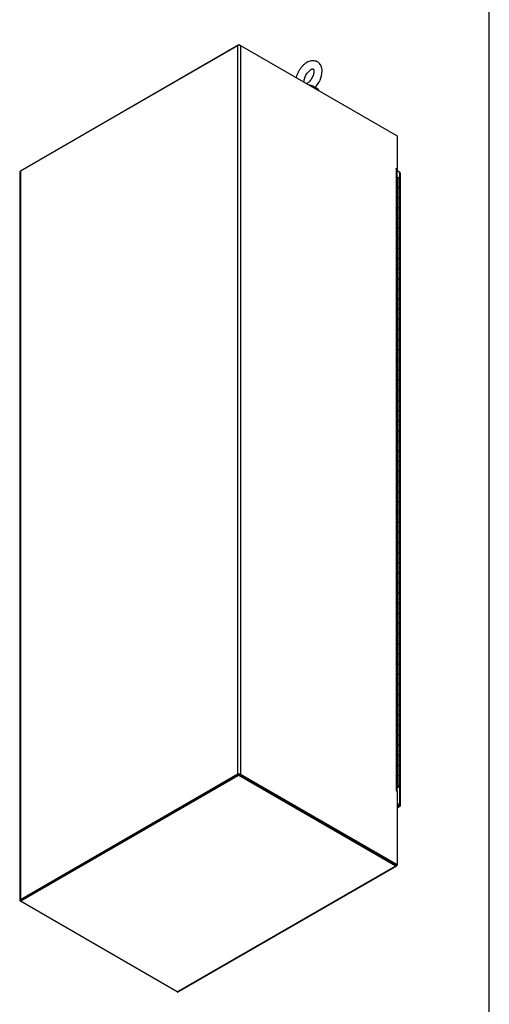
# Model space of a CAD drawing. Header units: inches. Extents: x 1 to 299, y -2 to 199.
# Tile 72 of 75: x 262 to 299, y 40 to 119. Entities that reach past the tile are written whole.
import ezdxf

# ---------------------------------------------------------------- set-up
doc = ezdxf.new("R2010")
doc.units = ezdxf.units.IN
doc.header["$MEASUREMENT"] = 0
for name, color, linetype in [('COM53933-1', 7, 'Continuous'), ('COM53955-1', 7, 'Continuous'), ('COM54746-60', 7, 'Continuous'), ('COM71177-1', 7, 'Continuous'), ('COM71180-1', 7, 'Continuous'), ('Default', 7, 'Continuous'), ('SCS86414', 7, 'Continuous'), ('WAF25377', 7, 'Continuous')]:
    doc.layers.add(name, color=color, linetype=linetype)

# ---------------------------------------------------------------- blocks, each defined once
blk = doc.blocks.new('SE1')
at = {"layer": 'COM53933-1', "color": 7, "linetype": 'Continuous'}
for p, q in [((261.671, 106.718), (279.257, 116.872)), ((279.257, 116.872), (279.395, 116.792)), ((279.257, 116.872), (279.257, 116.818)), ((261.671, 106.718), (261.671, 106.69)), ((291.985, 106.87), (291.985, 106.816))]:
    blk.add_line(p, q, dxfattribs=at)
at = {"layer": 'COM53955-1', "color": 7, "linetype": 'Continuous'}
for p, q in [((292.216, 106.559), (291.985, 106.692)), ((292.216, 55.657), (292.216, 106.559)), ((292.258, 55.599), (292.258, 106.5)), ((291.985, 55.79), (292.216, 55.657)), ((292.149, 55.618), (291.985, 55.713)), ((291.985, 55.713), (292.149, 55.618)), ((292.149, 55.54), (291.985, 55.635)), ((291.985, 55.446), (292.149, 55.54)), ((291.985, 55.397), (292.22, 55.533)), ((292.149, 55.618), (292.149, 55.618)), ((292.149, 55.618), (292.149, 55.618)), ((292.149, 55.618), (292.149, 55.618)), ((292.149, 55.618), (292.193, 55.592)), ((292.149, 55.618), (292.149, 55.618)), ((292.149, 55.618), (292.216, 55.579)), ((292.149, 55.618), (292.149, 55.618)), ((292.193, 55.593), (292.149, 55.618)), ((292.149, 55.618), (292.149, 55.618)), ((292.193, 55.593), (292.256, 55.588)), ((292.193, 55.592), (292.229, 55.54)), ((292.216, 55.579), (292.194, 55.592)), ((292.197, 55.59), (292.216, 55.579)), ((292.216, 55.579), (292.216, 55.579)), ((292.216, 55.579), (292.216, 55.579))]:
    blk.add_line(p, q, dxfattribs=at)
for centre, major_axis, start_param, end_param in [((292.115, 106.5), (-0.143, 0), 3.141593, 3.926991), ((292.149, 55.657), (-0.071, 0.124), 2.356194, 3.271354), ((292.115, 55.599), (-0.143, 0), 3.011831, 3.926991)]:
    blk.add_ellipse(centre, major_axis=major_axis, ratio=0.57735, start_param=start_param, end_param=end_param, dxfattribs=at)
for points in [[(292.256, 55.588), (292.254, 55.585), (292.25, 55.583), (292.24, 55.581), (292.236, 55.58), (292.227, 55.579), (292.222, 55.579), (292.216, 55.579)], [(292.216, 55.579), (292.222, 55.57), (292.225, 55.561), (292.228, 55.551), (292.229, 55.548), (292.229, 55.543), (292.229, 55.541), (292.229, 55.54)]]:
    blk.add_open_spline(points, degree=3, knots=[0, 0, 0, 0, 0.5, 0.5, 0.75, 0.75, 1, 1, 1, 1], dxfattribs=at)
at = {"layer": 'COM54746-60', "color": 7, "linetype": 'Continuous'}
for p, q in [((291.985, 106.173), (292.026, 106.173)), ((292.026, 105.356), (292.026, 106.173)), ((292.148, 105.289), (292.148, 106.105)), ((292.026, 104.54), (292.026, 105.356)), ((292.148, 104.472), (292.148, 105.289)), ((292.026, 103.723), (292.026, 104.54)), ((292.148, 103.656), (292.148, 104.472)), ((292.026, 102.907), (292.026, 103.723)), ((292.148, 102.839), (292.148, 103.656)), ((292.026, 102.09), (292.026, 102.907)), ((292.148, 102.023), (292.148, 102.839)), ((292.026, 101.274), (292.026, 102.09)), ((292.148, 101.206), (292.148, 102.023)), ((292.026, 100.457), (292.026, 101.274)), ((292.148, 100.39), (292.148, 101.206)), ((292.026, 99.641), (292.026, 100.457)), ((292.148, 99.573), (292.148, 100.39)), ((292.026, 98.824), (292.026, 99.641)), ((292.148, 98.757), (292.148, 99.573)), ((292.026, 98.008), (292.026, 98.824)), ((292.148, 97.94), (292.148, 98.757)), ((292.026, 97.191), (292.026, 98.008)), ((292.148, 97.124), (292.148, 97.94)), ((292.026, 96.375), (292.026, 97.191)), ((292.148, 96.307), (292.148, 97.124)), ((292.026, 95.558), (292.026, 96.375)), ((292.148, 95.491), (292.148, 96.307)), ((292.026, 94.742), (292.026, 95.558)), ((292.148, 94.674), (292.148, 95.491)), ((292.026, 93.925), (292.026, 94.742)), ((292.148, 93.858), (292.148, 94.674)), ((292.026, 93.109), (292.026, 93.925)), ((292.148, 93.041), (292.148, 93.858)), ((292.026, 92.292), (292.026, 93.109)), ((292.148, 92.225), (292.148, 93.041)), ((292.026, 91.476), (292.026, 92.292)), ((292.148, 91.408), (292.148, 92.225)), ((292.026, 90.659), (292.026, 91.476)), ((292.148, 90.592), (292.148, 91.408)), ((292.026, 89.843), (292.026, 90.659)), ((292.148, 89.775), (292.148, 90.592)), ((292.026, 89.026), (292.026, 89.843)), ((292.148, 88.959), (292.148, 89.775)), ((292.026, 88.21), (292.026, 89.026)), ((292.148, 88.142), (292.148, 88.959)), ((292.026, 87.393), (292.026, 88.21)), ((292.148, 87.326), (292.148, 88.142)), ((292.026, 86.577), (292.026, 87.393)), ((292.148, 86.509), (292.148, 87.326)), ((292.026, 85.76), (292.026, 86.577)), ((292.148, 85.693), (292.148, 86.509)), ((292.026, 84.944), (292.026, 85.76)), ((292.148, 84.876), (292.148, 85.693)), ((292.026, 84.127), (292.026, 84.944)), ((292.148, 84.06), (292.148, 84.876)), ((292.026, 83.311), (292.026, 84.127)), ((292.148, 83.243), (292.148, 84.06)), ((292.026, 82.494), (292.026, 83.311)), ((292.026, 81.678), (292.026, 82.494)), ((292.148, 82.427), (292.148, 83.243)), ((292.026, 80.861), (292.026, 81.678)), ((292.148, 81.61), (292.148, 82.427)), ((292.148, 80.794), (292.148, 81.61)), ((292.026, 80.045), (292.026, 80.861)), ((292.148, 79.977), (292.148, 80.794)), ((292.026, 79.228), (292.026, 80.045)), ((292.148, 79.161), (292.148, 79.977)), ((292.026, 78.412), (292.026, 79.228)), ((292.148, 78.344), (292.148, 79.161)), ((292.026, 77.595), (292.026, 78.412)), ((292.148, 77.528), (292.148, 78.344)), ((292.026, 76.779), (292.026, 77.595)), ((292.148, 76.711), (292.148, 77.528)), ((292.026, 75.962), (292.026, 76.779)), ((292.148, 75.895), (292.148, 76.711)), ((292.026, 75.146), (292.026, 75.962)), ((292.148, 75.078), (292.148, 75.895)), ((292.026, 74.329), (292.026, 75.146)), ((292.148, 74.262), (292.148, 75.078)), ((292.026, 73.513), (292.026, 74.329)), ((292.148, 73.445), (292.148, 74.262)), ((292.026, 72.696), (292.026, 73.513)), ((292.148, 72.629), (292.148, 73.445)), ((292.026, 71.88), (292.026, 72.696)), ((292.148, 71.812), (292.148, 72.629)), ((292.026, 71.063), (292.026, 71.88)), ((292.148, 70.996), (292.148, 71.812)), ((292.026, 70.247), (292.026, 71.063)), ((292.148, 70.179), (292.148, 70.996)), ((292.026, 69.43), (292.026, 70.247)), ((292.148, 69.363), (292.148, 70.179)), ((292.026, 68.614), (292.026, 69.43)), ((292.148, 68.546), (292.148, 69.363)), ((292.026, 67.797), (292.026, 68.614)), ((292.148, 67.73), (292.148, 68.546)), ((292.026, 66.981), (292.026, 67.797)), ((292.148, 66.913), (292.148, 67.73)), ((292.026, 66.164), (292.026, 66.981)), ((292.148, 66.097), (292.148, 66.913)), ((292.026, 65.348), (292.026, 66.164)), ((292.148, 65.28), (292.148, 66.097)), ((292.026, 64.531), (292.026, 65.348)), ((292.148, 64.464), (292.148, 65.28)), ((292.026, 63.715), (292.026, 64.531)), ((292.148, 63.647), (292.148, 64.464)), ((292.026, 62.898), (292.026, 63.715)), ((292.148, 62.831), (292.148, 63.647)), ((292.026, 62.082), (292.026, 62.898)), ((292.148, 62.014), (292.148, 62.831)), ((292.026, 61.265), (292.026, 62.082)), ((292.148, 61.198), (292.148, 62.014)), ((292.026, 60.449), (292.026, 61.265)), ((292.148, 60.381), (292.148, 61.198)), ((292.026, 59.632), (292.026, 60.449)), ((292.148, 59.565), (292.148, 60.381)), ((292.026, 58.816), (292.026, 59.632)), ((292.148, 58.748), (292.148, 59.565)), ((292.026, 57.999), (292.026, 58.816)), ((292.148, 57.932), (292.148, 58.748)), ((292.026, 57.183), (292.026, 57.999)), ((292.148, 57.115), (292.148, 57.932)), ((291.985, 57.183), (292.026, 57.183)), ((291.985, 57.044), (292.07, 57.093)), ((291.996, 57.091), (291.985, 57.084)), ((291.996, 57.091), (291.996, 57.095)), ((292.07, 57.093), (292.07, 57.097)), ((292.081, 57.115), (292.081, 57.129)), ((292.114, 57.068), (291.985, 56.994))]:
    blk.add_line(p, q, dxfattribs=at)
for centre, major_axis, start_param, end_param in [((292.031, 106.105), (-0.117, 0), 3.141593, 4.757906), ((292.031, 106.144), (-0.05, 0), 4.601822, 4.821314), ((292.031, 105.289), (0.117, 0), 0, 1.97271), ((292.031, 105.289), (-0.117, 0), 3.141593, 4.757906), ((292.031, 104.472), (0.117, 0), 0, 1.97271), ((292.031, 104.472), (-0.117, 0), 3.141593, 4.757906), ((292.031, 103.656), (0.117, 0), 0, 1.97271), ((292.031, 103.656), (-0.117, 0), 3.141593, 4.757906), ((292.031, 102.839), (0.117, 0), 0, 1.97271), ((292.031, 102.839), (-0.117, 0), 3.141593, 4.757906), ((292.031, 102.023), (0.117, 0), 0, 1.97271), ((292.031, 102.023), (-0.117, 0), 3.141593, 4.757906), ((292.031, 101.206), (0.117, 0), 0, 1.97271), ((292.031, 101.206), (-0.117, 0), 3.141593, 4.757906), ((292.031, 100.39), (0.117, 0), 0, 1.97271), ((292.031, 100.39), (-0.117, 0), 3.141593, 4.757906), ((292.031, 99.573), (0.117, 0), 0, 1.97271), ((292.031, 99.573), (-0.117, 0), 3.141593, 4.757906), ((292.031, 98.757), (0.117, 0), 0, 1.97271), ((292.031, 98.757), (-0.117, 0), 3.141593, 4.757906), ((292.031, 97.94), (0.117, 0), 0, 1.97271), ((292.031, 97.94), (-0.117, 0), 3.141593, 4.757906), ((292.031, 97.124), (0.117, 0), 0, 1.97271), ((292.031, 97.124), (-0.117, 0), 3.141593, 4.757906), ((292.031, 96.307), (0.117, 0), 0, 1.97271), ((292.031, 96.307), (-0.117, 0), 3.141593, 4.757906), ((292.031, 95.491), (0.117, 0), 0, 1.97271), ((292.031, 95.491), (-0.117, 0), 3.141593, 4.757906), ((292.031, 94.674), (0.117, 0), 0, 1.97271), ((292.031, 94.674), (-0.117, 0), 3.141593, 4.757906), ((292.031, 93.858), (0.117, 0), 0, 1.97271), ((292.031, 93.858), (-0.117, 0), 3.141593, 4.757906), ((292.031, 93.041), (0.117, 0), 0, 1.97271), ((292.031, 93.041), (-0.117, 0), 3.141593, 4.757906), ((292.031, 92.225), (0.117, 0), 0, 1.97271), ((292.031, 92.225), (-0.117, 0), 3.141593, 4.757906), ((292.031, 91.408), (0.117, 0), 0, 1.97271), ((292.031, 91.408), (-0.117, 0), 3.141593, 4.757906), ((292.031, 90.592), (0.117, 0), 0, 1.97271), ((292.031, 90.592), (-0.117, 0), 3.141593, 4.757906), ((292.031, 89.775), (0.117, 0), 0, 1.97271), ((292.031, 89.775), (-0.117, 0), 3.141593, 4.757906), ((292.031, 88.959), (0.117, 0), 0, 1.97271), ((292.031, 88.959), (-0.117, 0), 3.141593, 4.757906), ((292.031, 88.142), (0.117, 0), 0, 1.97271), ((292.031, 88.142), (-0.117, 0), 3.141593, 4.757906), ((292.031, 87.326), (0.117, 0), 0, 1.97271), ((292.031, 87.326), (-0.117, 0), 3.141593, 4.757906), ((292.031, 86.509), (0.117, 0), 0, 1.97271), ((292.031, 86.509), (-0.117, 0), 3.141593, 4.757906), ((292.031, 85.693), (0.117, 0), 0, 1.97271), ((292.031, 85.693), (-0.117, 0), 3.141593, 4.757906), ((292.031, 84.876), (0.117, 0), 0, 1.97271), ((292.031, 84.876), (-0.117, 0), 3.141593, 4.757906), ((292.031, 84.06), (0.117, 0), 0, 1.97271), ((292.031, 84.06), (-0.117, 0), 3.141593, 4.757906), ((292.031, 83.243), (0.117, 0), 0, 1.97271), ((292.031, 83.243), (-0.117, 0), 3.141593, 4.757906), ((292.031, 82.427), (0.117, 0), 0, 1.97271), ((292.031, 82.427), (-0.117, 0), 3.141593, 4.757906), ((292.031, 81.61), (0.117, 0), 0, 1.97271), ((292.031, 81.61), (-0.117, 0), 3.141593, 4.757906), ((292.031, 80.794), (0.117, 0), 0, 1.97271), ((292.031, 80.794), (-0.117, 0), 3.141593, 4.757906), ((292.031, 79.977), (0.117, 0), 0, 1.97271), ((292.031, 79.977), (-0.117, 0), 3.141593, 4.757906), ((292.031, 79.161), (0.117, 0), 0, 1.97271), ((292.031, 79.161), (-0.117, 0), 3.141593, 4.757906), ((292.031, 78.344), (0.117, 0), 0, 1.97271), ((292.031, 78.344), (-0.117, 0), 3.141593, 4.757906), ((292.031, 77.528), (0.117, 0), 0, 1.97271), ((292.031, 77.528), (-0.117, 0), 3.141593, 4.757906), ((292.031, 76.711), (0.117, 0), 0, 1.97271), ((292.031, 76.711), (-0.117, 0), 3.141593, 4.757906), ((292.031, 75.895), (0.117, 0), 0, 1.97271), ((292.031, 75.895), (-0.117, 0), 3.141593, 4.757906), ((292.031, 75.078), (0.117, 0), 0, 1.97271), ((292.031, 75.078), (-0.117, 0), 3.141593, 4.757906), ((292.031, 74.262), (0.117, 0), 0, 1.97271), ((292.031, 74.262), (-0.117, 0), 3.141593, 4.757906), ((292.031, 73.445), (0.117, 0), 0, 1.97271), ((292.031, 73.445), (-0.117, 0), 3.141593, 4.757906), ((292.031, 72.629), (0.117, 0), 0, 1.97271), ((292.031, 72.629), (-0.117, 0), 3.141593, 4.757906), ((292.031, 71.812), (0.117, 0), 0, 1.97271), ((292.031, 71.812), (-0.117, 0), 3.141593, 4.757906), ((292.031, 70.996), (0.117, 0), 0, 1.97271), ((292.031, 70.996), (-0.117, 0), 3.141593, 4.757906), ((292.031, 70.179), (0.117, 0), 0, 1.97271), ((292.031, 70.179), (-0.117, 0), 3.141593, 4.757906), ((292.031, 69.363), (0.117, 0), 0, 1.97271), ((292.031, 69.363), (-0.117, 0), 3.141593, 4.757906), ((292.031, 68.546), (0.117, 0), 0, 1.97271), ((292.031, 68.546), (-0.117, 0), 3.141593, 4.757906), ((292.031, 67.73), (0.117, 0), 0, 1.97271), ((292.031, 67.73), (-0.117, 0), 3.141593, 4.757906), ((292.031, 66.913), (0.117, 0), 0, 1.97271), ((292.031, 66.913), (-0.117, 0), 3.141593, 4.757906), ((292.031, 66.097), (0.117, 0), 0, 1.97271), ((292.031, 66.097), (-0.117, 0), 3.141593, 4.757906), ((292.031, 65.28), (0.117, 0), 0, 1.97271), ((292.031, 65.28), (-0.117, 0), 3.141593, 4.757906), ((292.031, 64.464), (0.117, 0), 0, 1.97271), ((292.031, 64.464), (-0.117, 0), 3.141593, 4.757906), ((292.031, 63.647), (0.117, 0), 0, 1.97271), ((292.031, 63.647), (-0.117, 0), 3.141593, 4.757906), ((292.031, 62.831), (0.117, 0), 0, 1.97271), ((292.031, 62.831), (-0.117, 0), 3.141593, 4.757906), ((292.031, 62.014), (0.117, 0), 0, 1.97271), ((292.031, 62.014), (-0.117, 0), 3.141593, 4.757906), ((292.031, 61.198), (0.117, 0), 0, 1.97271), ((292.031, 61.198), (-0.117, 0), 3.141593, 4.757906), ((292.031, 60.381), (0.117, 0), 0, 1.97271), ((292.031, 60.381), (-0.117, 0), 3.141593, 4.757906), ((292.031, 59.565), (0.117, 0), 0, 1.97271), ((292.031, 59.565), (-0.117, 0), 3.141593, 4.757906), ((292.031, 58.748), (0.117, 0), 0, 1.97271), ((292.031, 58.748), (-0.117, 0), 3.141593, 4.757906), ((292.031, 57.932), (0.117, 0), 0, 1.97271), ((292.031, 57.932), (-0.117, 0), 3.141593, 4.757906), ((292.031, 57.115), (0.117, 0), -0.785398, 1.97271), ((292.031, 57.115), (-0.117, 0), 4.757906, 5.114303), ((292.031, 57.115), (0.055, 0), -0.785398, 2.553764), ((292.031, 57.115), (-0.05, 0), 0.414392, 5.868794), ((292.031, 57.115), (0.055, 0), 3.729421, 4.018026)]:
    blk.add_ellipse(centre, major_axis=major_axis, ratio=0.57735, start_param=start_param, end_param=end_param, dxfattribs=at)
at = {"layer": 'COM71177-1', "color": 7, "linetype": 'Continuous'}
for p, q in [((261.674, 106.692), (279.168, 116.792)), ((279.168, 58.11), (279.168, 116.792)), ((279.395, 116.792), (291.985, 109.523)), ((279.395, 116.792), (279.395, 58.11)), ((291.985, 109.523), (291.985, 106.87)), ((261.628, 106.627), (261.628, 47.945)), ((261.674, 106.692), (261.674, 48.01)), ((291.917, 106.908), (291.985, 106.87)), ((291.917, 106.884), (291.917, 106.908)), ((291.939, 106.872), (291.917, 106.884)), ((291.939, 56.812), (291.939, 106.872)), ((291.985, 106.87), (291.961, 106.856)), ((291.985, 56.747), (291.985, 106.806)), ((279.168, 58.11), (261.674, 48.01)), ((279.327, 58.072), (291.917, 50.803)), ((279.395, 58.11), (291.985, 50.842)), ((291.917, 56.824), (291.917, 56.8)), ((291.939, 56.812), (291.917, 56.824)), ((291.917, 56.8), (291.985, 56.761)), ((291.985, 56.761), (291.985, 50.842)), ((291.985, 50.842), (291.917, 50.803))]:
    blk.add_line(p, q, dxfattribs=at)
for centre, major_axis, start_param, end_param in [((279.281, 116.727), (-0.16, 0), 3.926991, 5.497787), ((261.788, 106.627), (0.16, 0), 2.356194, 3.141593), ((291.825, 106.806), (-0.16, 0), 3.141593, 3.926991), ((279.281, 58.045), (0.16, 0), 0.785398, 2.356194), ((291.825, 56.747), (-0.16, 0), 3.304622, 3.926991), ((291.825, 56.747), (-0.16, 0), 3.035419, 3.247766), ((261.788, 47.945), (0.16, 0), 2.356194, 3.895231)]:
    blk.add_ellipse(centre, major_axis=major_axis, ratio=0.57735, start_param=start_param, end_param=end_param, dxfattribs=at)
at = {"layer": 'COM71180-1', "color": 7, "linetype": 'Continuous'}
for p, q in [((261.671, 47.959), (279.257, 58.112)), ((261.671, 47.882), (279.257, 58.035)), ((279.257, 58.112), (291.883, 50.822)), ((279.257, 58.112), (279.257, 58.035)), ((279.257, 58.035), (291.883, 50.745)), ((291.985, 50.842), (291.985, 50.803)), ((274.298, 40.592), (291.883, 50.745)), ((274.369, 40.585), (291.955, 50.738)), ((261.671, 47.959), (261.671, 47.882)), ((274.298, 40.592), (261.671, 47.882))]:
    blk.add_line(p, q, dxfattribs=at)
for centre, major_axis, end_param in [((291.883, 50.862), (-0.071, 0.124), 3.926991), ((274.298, 40.708), (-0.072, 0.124), 3.141593)]:
    blk.add_ellipse(centre, major_axis=major_axis, ratio=0.57735, start_param=2.356194, end_param=end_param, dxfattribs=at)
at = {"layer": 'SCS86414', "color": 7, "linetype": 'Continuous'}
blk.add_arc((284.017, 114.8), 1.939, 314.57034, 357.60057, dxfattribs=at)
blk.add_ellipse((284.891, 113.176), major_axis=(-0.611, 0), ratio=0.57735, start_param=4.053117, end_param=4.406058, dxfattribs=at)
for points, knots in [([(285.954, 114.718), (285.954, 114.762), (285.95, 114.866), (285.918, 115.035), (285.848, 115.202), (285.754, 115.339), (285.632, 115.451), (285.486, 115.53), (285.323, 115.572), (285.154, 115.576), (284.981, 115.544), (284.805, 115.476), (284.628, 115.373), (284.457, 115.236), (284.298, 115.069), (284.156, 114.881), (284.035, 114.676), (283.938, 114.459), (283.889, 114.302), (283.869, 114.219), (283.867, 114.209)], [0, 0, 0, 0, 0.0234832, 0.0666419, 0.1035806, 0.1388392, 0.1731183, 0.2096021, 0.2451835, 0.2807531, 0.317492, 0.3561281, 0.3966062, 0.4381309, 0.4797552, 0.5212114, 0.5625762, 0.6040384, 0.6457602, 0.6512787, 0.6512787, 0.6512787, 0.6512787]), ([(284.49, 113.845), (284.489, 113.866), (284.49, 113.926), (284.505, 114.041), (284.546, 114.189), (284.61, 114.344), (284.696, 114.494), (284.797, 114.632), (284.907, 114.747), (285.015, 114.833), (285.113, 114.887), (285.189, 114.91), (285.232, 114.91), (285.244, 114.905), (285.245, 114.906), (285.264, 114.882), (285.284, 114.826), (285.292, 114.76), (285.292, 114.724), (285.292, 114.718)], [0.4919712, 0.4919712, 0.4919712, 0.4919712, 0.5105712, 0.5419697, 0.5740928, 0.6068739, 0.6400452, 0.6732901, 0.7061911, 0.7384544, 0.7699163, 0.8007698, 0.8319021, 0.8650065, 0.9060847, 0.9372461, 0.9667383, 0.9960034, 1, 1, 1, 1]), ([(285.292, 114.718), (285.292, 114.696), (285.29, 114.641), (285.271, 114.522), (285.225, 114.373), (285.157, 114.218), (285.068, 114.069), (284.964, 113.936), (284.854, 113.826), (284.765, 113.759), (284.716, 113.731), (284.701, 113.723)], [0, 0, 0, 0, 0.016456, 0.0480496, 0.0803121, 0.1131906, 0.1464006, 0.1796105, 0.2124105, 0.2445279, 0.2598033, 0.2598033, 0.2598033, 0.2598033]), ([(284.877, 113.629), (284.9, 113.627), (284.923, 113.623), (285.003, 113.609), (285.064, 113.594), (285.187, 113.553), (285.247, 113.528), (285.336, 113.474), (285.362, 113.449), (285.373, 113.416), (285.37, 113.405), (285.36, 113.396)], [0.2847625, 0.2847625, 0.2847625, 0.2847625, 0.3125, 0.3125, 0.375, 0.375, 0.4375, 0.4375, 0.5, 0.5, 0.5416841, 0.5416841, 0.5416841, 0.5416841]), ([(285.33, 113.427), (285.319, 113.436), (285.306, 113.445), (285.248, 113.481), (285.188, 113.508), (285.096, 113.543), (285.065, 113.553), (285.005, 113.571), (284.976, 113.579), (284.948, 113.586), (284.947, 113.586), (284.947, 113.587)], [0.5404042, 0.5404042, 0.5404042, 0.5404042, 0.5625, 0.5625, 0.625, 0.625, 0.65625, 0.65625, 0.6875, 0.6875, 0.6880045, 0.6880045, 0.6880045, 0.6880045])]:
    blk.add_open_spline(points, degree=3, knots=knots, dxfattribs=at)
at = {"layer": 'WAF25377', "color": 7, "linetype": 'Continuous'}
blk.add_ellipse((284.891, 112.998), major_axis=(0.875, 0), ratio=0.57735, start_param=0.266914, end_param=1.303882, dxfattribs=at)
blk = doc.blocks.new('BORDER')
at = {"layer": 'Default', "color": 7, "linetype": 'Continuous'}
blk.add_line((0, 0), (0, 27.86), dxfattribs=at)

msp = doc.modelspace()

# ---------------------------------------------------------------- block references
at = {"layer": 'Default', "color": 7, "xscale": 7.12, "yscale": 7.12, "zscale": 7.12}
msp.add_blockref('BORDER', (299.411, 0.564), dxfattribs=at)
at = {"layer": 'Default'}
msp.add_blockref('SE1', (0, 0), dxfattribs=at)

doc.saveas('drawing.dxf')
